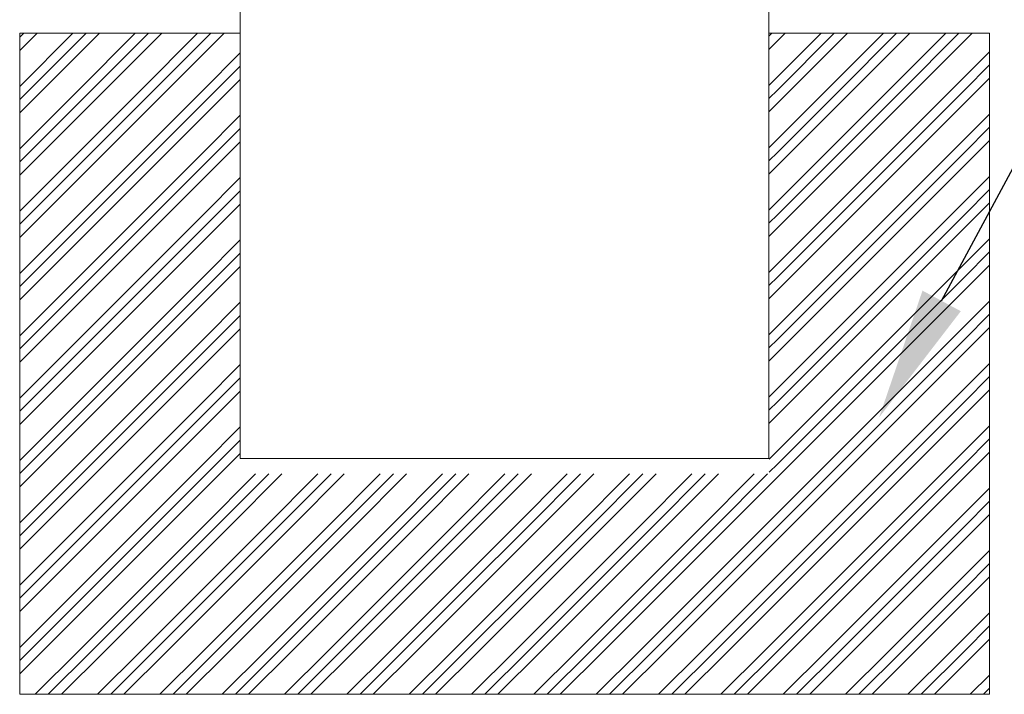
# Model space of a CAD drawing. Header units: millimetres. Extents: x 103078 to 25259364, y -3207472 to 1158446.
# Tile 25 of 40: x 13562545 to 13566268, y 1036730 to 1039281. Entities that reach past the tile are written whole.
import ezdxf
from ezdxf import colors
from ezdxf.entities.mleader import LeaderData, LeaderLine
from ezdxf.math import Vec2, Vec3

# ---------------------------------------------------------------- set-up
doc = ezdxf.new("R2010")
doc.units = ezdxf.units.MM
doc.header["$LTSCALE"] = 60
doc.header["$MEASUREMENT"] = 0

msp = doc.modelspace()

# ---------------------------------------------------------------- hatches: boundary and pattern name
at = {"linetype": 'Continuous', "lineweight": 9, "ltscale": 2}
h = msp.add_hatch(dxfattribs=at)
h.set_pattern_fill('GOST_GROUND', scale=16.666667)
h.set_pattern_definition([(45, (2363374.06, 1392332.62), (235.7022595, 0), [333.333332]), (45, (2363424.06, 1392332.62), (235.7022595, 0), [333.333332]), (45, (2363474.06, 1392332.62), (235.7022595, 0), [333.333332])])
h.paths.add_polyline_path([(13563378.6, 1039230.2), (13562545.3, 1039230.2), (13562545.3, 1036730.2), (13566211.9, 1036730.2), (13566211.9, 1039230.2), (13565378.6, 1039230.2), (13565378.6, 1037563.5), (13563378.6, 1037563.5)])

# ---------------------------------------------------------------- linework, layer by layer
at = {"color": 7, "linetype": 'Continuous', "lineweight": 9, "ltscale": 2}
for p, q in [((13563378.6, 1037621.8), (13563378.6, 1045105.9)), ((13565378, 1037621.8), (13565378, 1045105.9)), ((13562545.3, 1036730.2), (13562545.3, 1039230.2)), ((13563378.6, 1039230.2), (13562545.3, 1039230.2)), ((13566211.9, 1039230.2), (13565378.6, 1039230.2)), ((13566211.9, 1036730.2), (13566211.9, 1039230.2)), ((13562545.3, 1036730.2), (13566211.9, 1036730.2))]:
    msp.add_line(p, q, dxfattribs=at)
at = {"linetype": 'Continuous', "lineweight": 9}
msp.add_line((13565378, 1037621.8), (13563378.6, 1037621.8), dxfattribs=at)
msp.add_line((13565378, 1037621.8), (13563378.6, 1037621.8), dxfattribs=at)

# ---------------------------------------------------------------- leaders
at = {"color": 7, "linetype": 'Continuous', "lineweight": 9, "ltscale": 2}
ml = msp.add_multileader_mtext('Standard', dxfattribs=at)
ml.set_content('{\\fTimes New Roman|b0|i0|c0|p18;\\C256;End Bearing Pile Socketed into Rock for Minimum 2 Meters.}', color=7)
ml.set_leader_properties()
ml.build(insert=Vec2(0, 0))
ml.multileader.update_dxf_attribs({"text_right_attachment_type": 6, "dogleg_length": 0.36, "arrow_head_size": 500})
ctx = ml.context
ctx.base_point, ctx.char_height, ctx.arrow_head_size, ctx.landing_gap_size, ctx.plane_origin = Vec3(13567398.4, 1040766), 600, 500, 0.09, Vec3(13565794.5, 1039640.1)
ctx.right_attachment, ctx.text_align_type = 6, 1
notes = []
notes.append((ctx, [(0, (1, 1, 0), (13567398, 1040766), (1, 0), 0.36, [(0, [(13565794.5, 1037777.1)], 0, [])])]))
ctx.mtext.insert, ctx.mtext.width, ctx.mtext.defined_height, ctx.mtext.alignment, ctx.mtext.flow_direction = Vec3(13571470.2, 1041072.1), 9320.686, 6836.3, 2, 5
for ctx, leaders in notes:
    for number, flags, end, landing, length, lines in leaders:
        leader = LeaderData()
        leader.index, (leader.has_last_leader_line, leader.has_dogleg_vector, leader.attachment_direction) = number, flags
        leader.last_leader_point, leader.dogleg_vector, leader.dogleg_length = Vec3(end), Vec3(landing), length
        for number, points, colour, breaks in lines:
            line = LeaderLine()
            line.index, line.vertices, line.color, line.breaks = number, Vec3.list(points), colors.encode_raw_color(colour), breaks
            leader.lines.append(line)
        ctx.leaders.append(leader)

doc.saveas('drawing.dxf')
